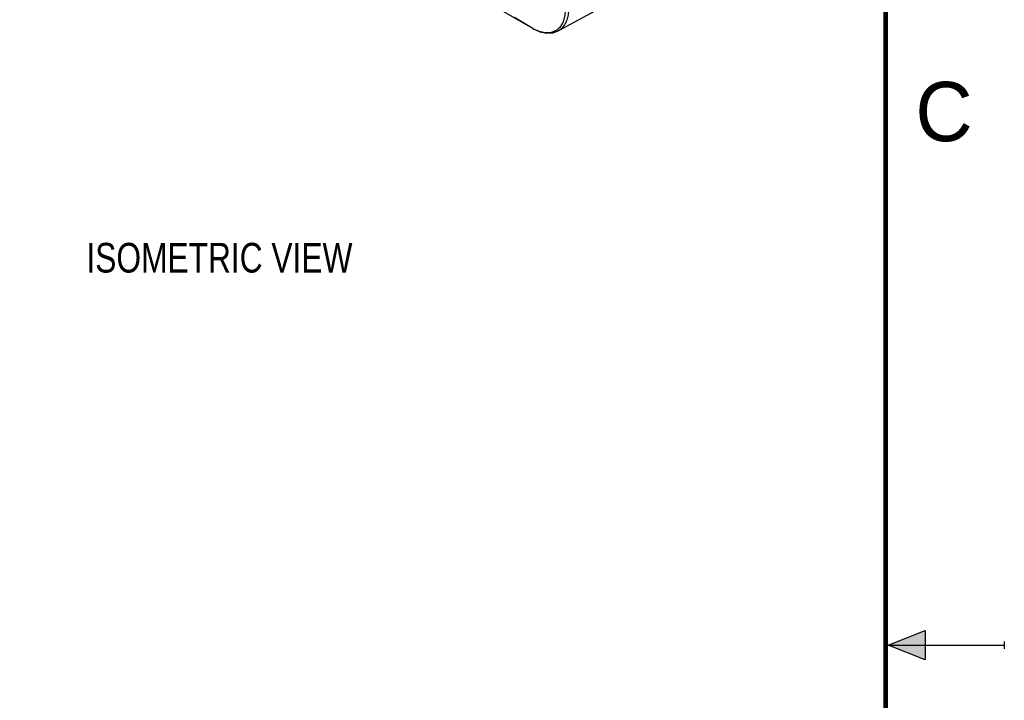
# Model space of a CAD drawing. Header units: inches. Extents: x 0 to 22, y 0 to 17.
# Tile 13 of 26: x 17.8 to 22, y 8.3 to 11.1. Entities that reach past the tile are written whole.
import ezdxf

# ---------------------------------------------------------------- set-up
doc = ezdxf.new("R2010")
doc.units = ezdxf.units.IN
doc.header["$LTSCALE"] = 1.21
doc.header["$MEASUREMENT"] = 0
doc.layers.get('0').update_dxf_attribs({"linetype": 'CONTINUOUS'})
doc.layers.add('DETAIL', color=7, linetype='CONTINUOUS')
doc.styles.get("Standard").update_dxf_attribs({"font": 'txt', "width": 0.8})
doc.styles.add('TEXTSTYLE_2', font='txt')

msp = doc.modelspace()

# ---------------------------------------------------------------- hatches: boundary and pattern name
at = {"linetype": 'CONTINUOUS'}
msp.add_hatch(color=2, dxfattribs=at).paths.add_polyline_path([(21.6663, 8.5625), (21.6663, 8.4375), (21.51, 8.5)])

# ---------------------------------------------------------------- linework, layer by layer
at = {"color": 7, "linetype": 'CONTINUOUS'}
for p, q in [((20.0111, 11.1006), (17.8475, 12.3499)), ((20.1186, 11.0901), (20.2933, 11.1841)), ((20.0111, 11.1006), (19.9349, 11.1462))]:
    msp.add_line(p, q, dxfattribs=at)
at = {"color": 2, "linetype": 'CONTINUOUS'}
for p, q in [((21.51, 8.5), (21.6663, 8.5625)), ((21.6663, 8.5625), (21.6663, 8.4375)), ((22, 8.515), (22, 8.485)), ((21.51, 8.5), (22, 8.5)), ((21.6663, 8.4375), (21.51, 8.5))]:
    msp.add_line(p, q, dxfattribs=at)
at = {"color": 7, "linetype": 'CONTINUOUS', "const_width": 0.02}
msp.add_lwpolyline([(21.5, 0.5), (21.5, 16.5)], dxfattribs=at)
at = {"color": 7, "linetype": 'CONTINUOUS'}
msp.add_lwpolyline([(20.0111, 11.1006), (20.0409, 11.0867), (20.07, 11.0806), (20.097, 11.0822), (20.1187, 11.0901)], dxfattribs=at)
for centre, radius, start, end in [((20.0953, 11.2426), 0.1651, 239.3229, 243.1574), ((20.0749, 11.1472), 0.0653, 300.0002, 307.0351), ((20.0734, 11.1491), 0.0677, 307.0687, 313.9313)]:
    msp.add_arc(centre, radius, start, end, dxfattribs=at)
for points, knots in [([(20.1484, 11.1799), (20.1483, 11.1717), (20.1471, 11.156), (20.1426, 11.1373), (20.1372, 11.124), (20.1325, 11.1151), (20.1269, 11.1072), (20.1226, 11.1025), (20.1204, 11.1003)], [0, 0, 0, 0, 0.283948, 0.543396, 0.664609, 0.780613, 0.892092, 1, 1, 1, 1]), ([(20.1625, 11.183), (20.1624, 11.1746), (20.1611, 11.1584), (20.1565, 11.1391), (20.1509, 11.1254), (20.146, 11.1163), (20.1403, 11.1081), (20.1359, 11.1033), (20.1336, 11.1011)], [0, 0, 0, 0, 0.283945, 0.543406, 0.664623, 0.780628, 0.892105, 1, 1, 1, 1]), ([(20.1076, 11.0907), (20.1047, 11.089), (20.0986, 11.0861), (20.0888, 11.0831), (20.0784, 11.0816), (20.0675, 11.0815), (20.0561, 11.0829), (20.0445, 11.0856), (20.0326, 11.0898), (20.0247, 11.0933), (20.0208, 11.0953)], [0, 0, 0, 0, 0.110565, 0.222649, 0.337881, 0.457653, 0.583061, 0.714983, 0.853914, 1, 1, 1, 1]), ([(20.1336, 11.1011), (20.1313, 11.0989), (20.1266, 11.0949), (20.1214, 11.0916), (20.1187, 11.0901)], [0, 0, 0, 0, 0.502909, 1, 1, 1, 1])]:
    msp.add_open_spline(points, degree=3, knots=knots, dxfattribs=at)

# ---------------------------------------------------------------- texts
at = {"color": 2, "linetype": 'CONTINUOUS', "insert": (21.625, 10.875), "char_height": 0.25, "width": 0.25, "attachment_point": 1, "line_spacing_factor": 0.9, "style": 'TEXTSTYLE_2'}
msp.add_mtext('C', dxfattribs=at)
at = {"layer": 'DETAIL', "color": 2, "linetype": 'CONTINUOUS', "insert": (18.129, 10.1962), "char_height": 0.125, "width": 1.4, "attachment_point": 1, "line_spacing_factor": 0.9}
msp.add_mtext('ISOMETRIC VIEW', dxfattribs=at)

doc.saveas('drawing.dxf')
